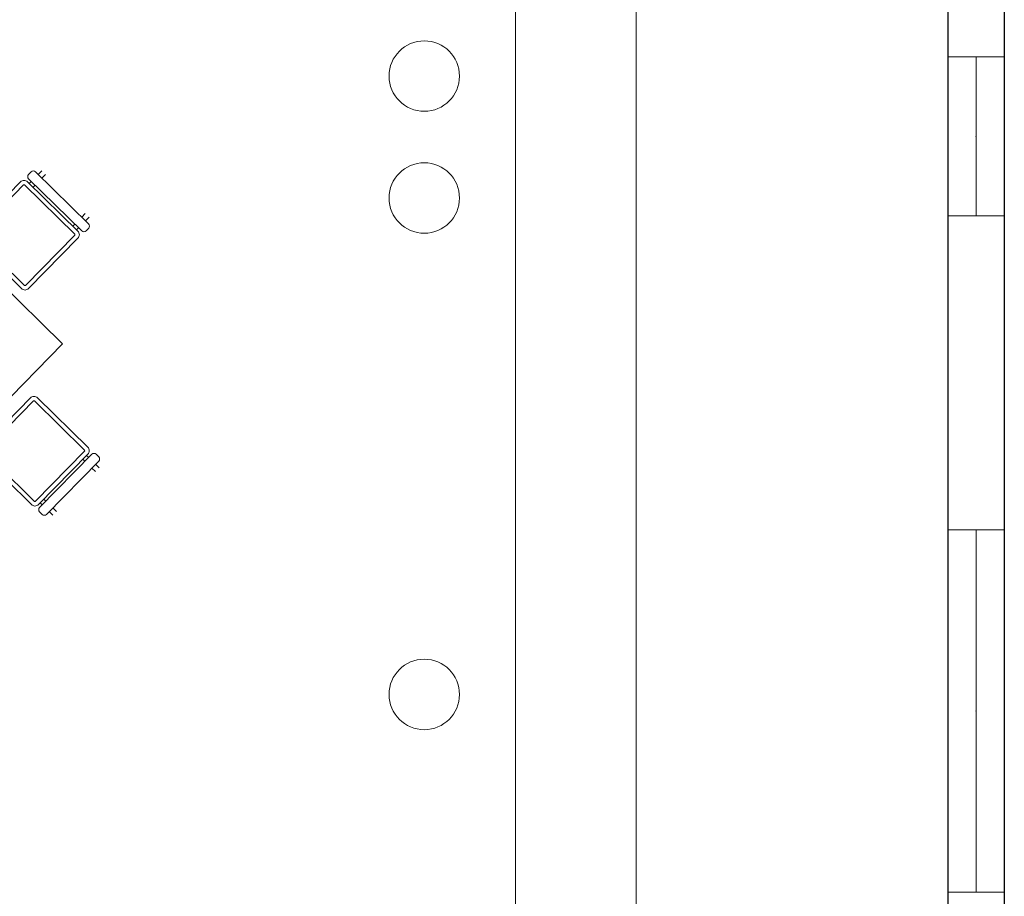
# Model space of a CAD drawing. Header units: millimetres. Extents: x 0 to 11.7, y 0 to 17.
# Tile 21 of 31: x 6.8 to 11.7, y 2.2 to 6.6. Entities that reach past the tile are written whole.
import ezdxf

# ---------------------------------------------------------------- set-up
doc = ezdxf.new("R2010")
doc.units = ezdxf.units.MM
doc.layers.add('_cerramiento', color=251, linetype='Continuous', lineweight=25)
doc.layers.add('_ventanas', color=132, linetype='Continuous', lineweight=5)
doc.layers.add('_mobiliario', color=7, linetype='Continuous', lineweight=5, true_color=0x9e9e9e)

# ---------------------------------------------------------------- blocks, each defined once
blk = doc.blocks.new('A$C0C4F6EFF')
at = {"color": 0, "linetype": 'ByBlock'}
for p, q in [((0, 0.0125), (0, -0.0125)), ((0.0261, -0.0125), (0.0261, 0.0125)), ((0.3033, 0.0125), (0.3033, -0.0125)), ((0.3294, -0.0125), (0.3294, 0.0125)), ((0.3415, -0.0974), (-0.0085, -0.0974)), ((0, -0.0611), (0, -0.0753)), ((0.0261, -0.0753), (0.0261, -0.0611)), ((0.3033, -0.0611), (0.3033, -0.0753)), ((0.3294, -0.0753), (0.3294, -0.0611)), ((0.3444, -0.4503), (0.3444, -0.1003))]:
    blk.add_line(p, q, dxfattribs=at)
for points in [[(0.3484, -0.0125), (-0.0219, -0.0125, 0.414214), (-0.0369, -0.0275), (-0.0369, -0.0461, 0.414214), (-0.0219, -0.0611), (0.3484, -0.0611, 0.414214), (0.3634, -0.0461), (0.3634, -0.0275, 0.414214)], [(0.3415, -0.0753), (-0.0085, -0.0753, 0.414214), (-0.0335, -0.1003), (-0.0335, -0.4503, 0.414214), (-0.0085, -0.4753), (0.3415, -0.4753, 0.414214), (0.3665, -0.4503), (0.3665, -0.1003, 0.414214)]]:
    blk.add_lwpolyline(points, format="xyb", close=True, dxfattribs=at)
for points in [[(-0.0114, -0.1003), (-0.0114, -0.4503)], [(-0.0085, -0.4532), (0.3415, -0.4532)]]:
    blk.add_lwpolyline(points, dxfattribs=at)
for centre, start, end in [((-0.0085, -0.1003), 90, 180), ((0.3415, -0.1003), 0, 90), ((-0.0085, -0.4503), 180, 270), ((0.3415, -0.4503), 270, 0)]:
    blk.add_arc(centre, 0.0029, start, end, dxfattribs=at)
blk = doc.blocks.new('mesas')
for p, q in [((442.9328, 243.1084), (442.9328, 242.1084)), ((442.9328, 243.1084), (443.9328, 243.1084)), ((443.9328, 243.1084), (443.9328, 242.1084)), ((442.9328, 242.1084), (443.9328, 242.1084))]:
    blk.add_line(p, q)
blk.add_blockref('A$C0C4F6EFF', (443.28, 243.6368))
at = {"xscale": -1, "rotation": 90}
blk.add_blockref('A$C0C4F6EFF', (442.3842, 242.7966), dxfattribs=at)
for p, rotation in [((444.4752, 242.7966), 270), ((443.6009, 241.5907), 180)]:
    blk.add_blockref('A$C0C4F6EFF', p, dxfattribs=dict(rotation=rotation))

msp = doc.modelspace()

# ---------------------------------------------------------------- linework, layer by layer
at = {"layer": '_cerramiento'}
for p, q in [((11.6892, 11.773), (11.6892, 0)), ((11.4092, 11.7015), (11.4092, 0.28))]:
    msp.add_line(p, q, dxfattribs=at)
at = {"layer": '_mobiliario'}
msp.add_lwpolyline([(9.2604, 10.4358), (9.8604, 10.4358), (9.8604, 1.3147), (9.2604, 1.3147)], close=True, dxfattribs=at)
for centre in [(8.808, 6.29), (8.808, 5.6842), (8.808, 3.2176)]:
    msp.add_circle(centre, 0.175, dxfattribs=at)
at = {"layer": '_ventanas'}
for p, q in [((11.4092, 6.3857), (11.6892, 6.3857)), ((11.4092, 5.5957), (11.6892, 5.5957)), ((11.4092, 4.0354), (11.6892, 4.0354)), ((11.4092, 2.2354), (11.6892, 2.2354))]:
    msp.add_line(p, q, dxfattribs=at)
for points in [[(11.5492, 5.5957), (11.5492, 6.3857)], [(11.5492, 2.2354), (11.5492, 4.0354)]]:
    msp.add_lwpolyline(points, dxfattribs=at)
for p in [(11.5492, 5.9907), (11.5492, 3.1354)]:
    msp.add_point(p, dxfattribs=at)

# ---------------------------------------------------------------- block references
at = {"layer": '_mobiliario', "xscale": -1, "rotation": 315.5321551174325}
msp.add_blockref('mesas', (152.8081, -478.8121), dxfattribs=at)

doc.saveas('drawing.dxf')
